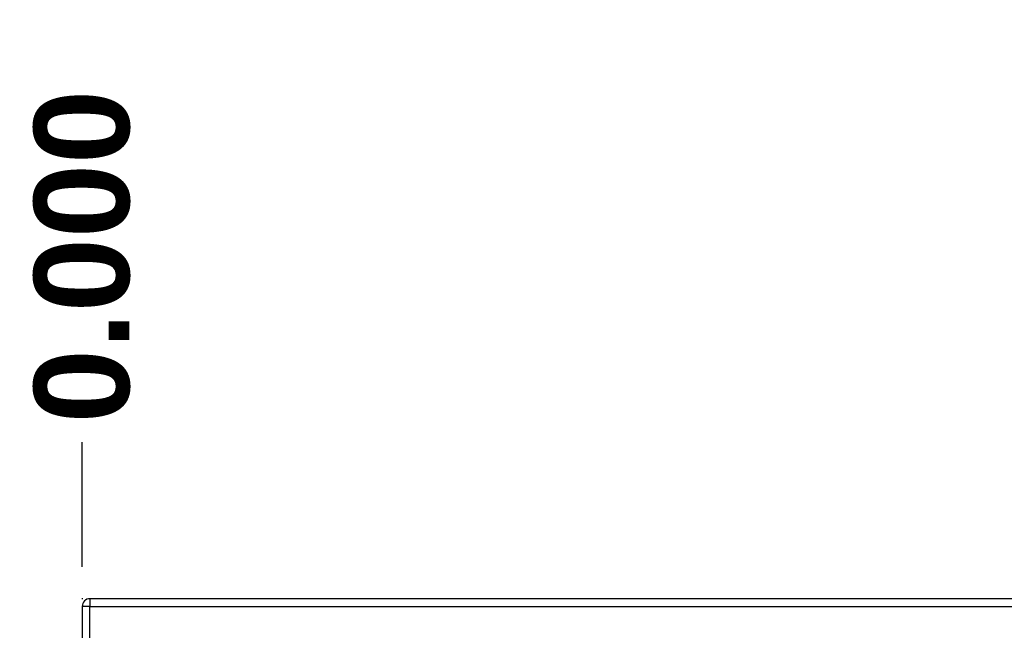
# Model space of a CAD drawing. Header units: inches. Extents: x 2 to 144, y 2 to 93.
# Tile 27 of 56: x 61.2 to 71.88, y 60.76 to 67.38. Entities that reach past the tile are written whole.
import ezdxf

# ---------------------------------------------------------------- set-up
doc = ezdxf.new("R2010")
doc.units = ezdxf.units.IN
doc.header["$LTSCALE"] = 8.616264
doc.header["$MEASUREMENT"] = 0
doc.linetypes.add('CHAIN', pattern=[0.7087, 0.4724, -0.0591, 0.1181, -0.0591])
for name, color, linetype, lineweight in [('Dimensions(ANSI)', 7, 'Continuous', 25), ('Visible Edges(ANSI)', 7, 'Continuous', 25), ('Visible Tangent Edges(ANSI)', 7, 'Continuous', 25), ('Work Point(ANSI)', 7, 'Continuous', 25)]:
    doc.layers.add(name, color=color, linetype=linetype, lineweight=lineweight)
doc.styles.add('Dimension-ANSI', font='arialbd.ttf')
doc.dimstyles.new('INCH-ANSI-VERTICAL', dxfattribs={"dimscale": 8.616264, "dimtxt": 0.12, "dimasz": 0.098425, "dimexe": 0.04, "dimexo": 0.04, "dimgap": 0.031496, "dimtad": 0, "dimtih": 1, "dimtoh": 1, "dimdec": 3, "dimrnd": 1e-08, "dimzin": 0, "dimdsep": 46, "dimtxsty": 'Dimension-ANSI', "dimcen": 0.09, "dimdle": 0.312, "dimclrd": 179, "dimclre": 179, "dimclrt": 7, "dimadec": 1, "dimazin": 0, "dimtfac": 1, "dimtdec": 3, "dimtofl": 0, "dimtmove": 0, "dimatfit": 3, "dimfxl": 1, "dimtolj": 1, "dimtzin": 4, "dimlwd": 25, "dimlwe": 25, "dimarcsym": 0})

# ---------------------------------------------------------------- blocks, each defined once
blk = doc.blocks.new('*D16')
at = {"layer": 'Defpoints', "color": 0, "linetype": 'Continuous', "transparency": 16777216}
for p in [(61.883, 62.799), (61.883, 61.103), (61.883, 61.103)]:
    blk.add_point(p, dxfattribs=at)
at = {"layer": 'Dimensions(ANSI)', "color": 179, "linetype": 'Continuous', "lineweight": 25, "true_color": 0x262658, "transparency": 16777216}
blk.add_line((61.883, 61.448), (61.883, 62.799), dxfattribs=at)
at = {"layer": 'Dimensions(ANSI)', "color": 7, "linetype": 'Continuous', "lineweight": 25, "transparency": 16777216, "insert": (61.883, 64.812), "char_height": 1.034, "attachment_point": 5, "rotation": 90, "style": 'Dimension-ANSI'}
blk.add_mtext('\\A1;0.000', dxfattribs=at)
blk = doc.blocks.new('*D17')
at = {"layer": 'Defpoints', "color": 0, "linetype": 'Continuous', "transparency": 16777216}
for p in [(81.885, 62.799), (61.883, 61.103), (81.885, 61.103)]:
    blk.add_point(p, dxfattribs=at)
at = {"layer": 'Dimensions(ANSI)', "color": 179, "linetype": 'Continuous', "lineweight": 25, "true_color": 0x262658, "transparency": 16777216}
blk.add_line((81.885, 61.448), (81.885, 62.799), dxfattribs=at)
at = {"layer": 'Dimensions(ANSI)', "color": 7, "linetype": 'Continuous', "lineweight": 25, "transparency": 16777216, "insert": (81.885, 65.226), "char_height": 1.034, "attachment_point": 5, "rotation": 90, "style": 'Dimension-ANSI'}
blk.add_mtext('\\A1;20.000', dxfattribs=at)

msp = doc.modelspace()

# ---------------------------------------------------------------- linework, layer by layer
at = {"layer": 'Visible Edges(ANSI)'}
for p, q in [((81.8012, 61.1032), (61.9671, 61.1032)), ((61.8831, 61.0192), (61.8831, 37.1847))]:
    msp.add_line(p, q, dxfattribs=at)
msp.add_arc((61.9671, 61.0192), 0.084, 90, 180, dxfattribs=at)
at = {"layer": 'Visible Tangent Edges(ANSI)'}
for p, q in [((61.9671, 61.1032), (61.9671, 61.0192)), ((61.9671, 61.0192), (61.8831, 61.0192)), ((61.9671, 61.0192), (81.8012, 61.0192)), ((61.9671, 37.1847), (61.9671, 61.0192))]:
    msp.add_line(p, q, dxfattribs=at)
at = {"layer": 'Work Point(ANSI)', "linetype": 'CHAIN', "ltscale": 0.000455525}
for p, q in [((61.8874, 61.1032), (61.8788, 61.1032)), ((61.8874, 61.1032), (61.8788, 61.1032)), ((61.8831, 61.1075), (61.8831, 61.0989)), ((61.8831, 61.1075), (61.8831, 61.0989))]:
    msp.add_line(p, q, dxfattribs=at)

# ---------------------------------------------------------------- dimensions: what is measured, and where the dimension line sits
at = {"layer": 'Dimensions(ANSI)', "color": 179, "linetype": 'Continuous', "lineweight": 25, "true_color": 0x262658}
for feature_location, offset, origin, picture, middle in [((81.8852, 61.1032), (0, 1.6961), (61.8831, 61.1032), '*D17', (81.8852, 65.226)), ((61.8831311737, 61.1031875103), (0, 1.6961149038), (61.8831311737, 61.1031875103), '*D16', (61.8831311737, 64.8120359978))]:
    dim = msp.add_ordinate_dim(feature_location=feature_location, offset=offset, dtype=1, origin=origin, dimstyle='INCH-ANSI-VERTICAL', override={"dimgap": 0.031496, "dimtad": 0, "dimdec": 3, "dimlfac": 0.999898, "dimtol": 0, "dimlim": 0, "dimtp": 0, "dimtm": 0, "dimtdec": 3}, dxfattribs=at)
    dim.commit()
    dim.dimension.update_dxf_attribs({"geometry": picture, "text_midpoint": middle})

doc.saveas('drawing.dxf')
